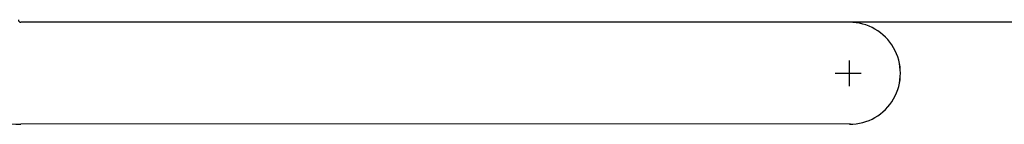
# Model space of a CAD drawing. Extents: x -16 to 404, y -20 to 277.
# Tile 5 of 10: x 59 to 78, y 10 to 12. Entities that reach past the tile are written whole.
import ezdxf

# ---------------------------------------------------------------- set-up
doc = ezdxf.new("R2010")
doc.units = 0
doc.layers.add('BG_PANEL', color=143, linetype='CONTINUOUS')

msp = doc.modelspace()

# ---------------------------------------------------------------- linework, layer by layer
at = {"layer": 'BG_PANEL'}
for points in [[(57.00014, 12.050014, 0.414216), (59.050174, 9.99998)], [(59.000136, 12.050014, 0.414315), (59.050174, 11.999976)], [(75.298991, 10.000092, 1.000098), (75.298991, 12.000088)], [(75.299245, 10.000092, 1.000044), (75.299245, 12.000088)]]:
    msp.add_lwpolyline(points, format="xyb", dxfattribs=at)
for points in [[(103.950008, 11.999976), (59.050174, 11.999976)], [(75.298991, 10.750154), (75.298991, 11.250026)], [(75.299245, 10.750154), (75.299245, 11.250026)], [(75.020099, 11.00009), (75.528099, 11.00009)], [(75.020099, 11.00009), (75.528099, 11.00009)], [(75.311, 10.0076), (59.050174, 9.99998)]]:
    msp.add_lwpolyline(points, dxfattribs=at)

doc.saveas('drawing.dxf')
